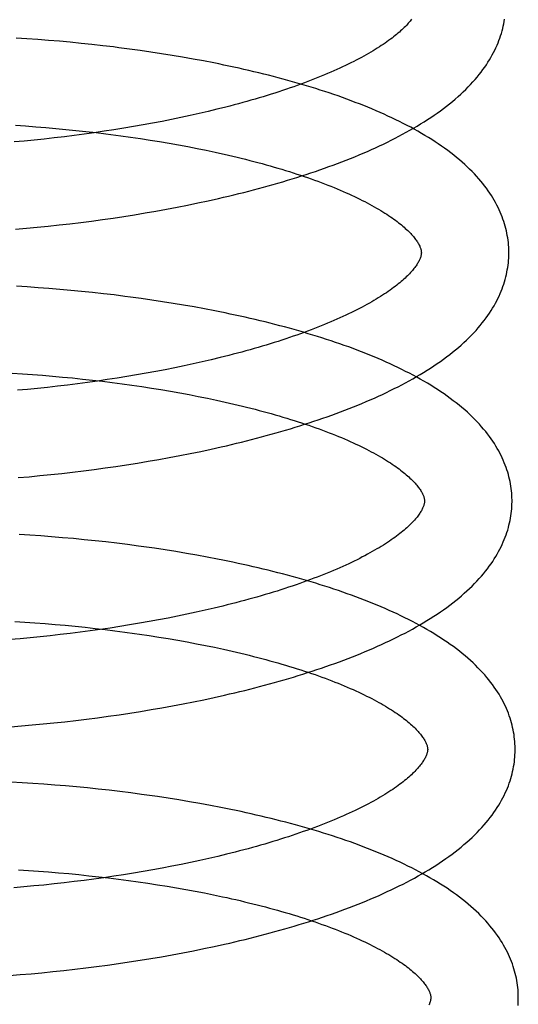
# Model space of a CAD drawing. Header units: inches. Extents: x 0 to 212, y 0 to 138.
# Tile 25 of 100: x 31.604 to 31.718, y 53.427 to 53.652. Entities that reach past the tile are written whole.
import ezdxf

# ---------------------------------------------------------------- set-up
doc = ezdxf.new("R2010")
doc.units = ezdxf.units.IN
doc.header["$LTSCALE"] = 11.6875
doc.header["$MEASUREMENT"] = 0
doc.linetypes.add('HIDDEN', pattern=[0.2, 0.1, -0.1])
doc.layers.add('DEFAULT_2', color=8, linetype='HIDDEN')

msp = doc.modelspace()

# ---------------------------------------------------------------- linework, layer by layer
at = {"layer": 'DEFAULT_2', "color": 8, "linetype": 'HIDDEN'}
for p, q in [((31.60596, 53.64749), (31.60349, 53.64765)), ((31.60843, 53.64732), (31.60596, 53.64749)), ((31.61091, 53.64713), (31.60843, 53.64732)), ((31.61339, 53.64692), (31.61091, 53.64713)), ((31.61586, 53.64669), (31.61339, 53.64692)), ((31.61834, 53.64645), (31.61586, 53.64669)), ((31.62081, 53.64619), (31.61834, 53.64645)), ((31.62328, 53.64591), (31.62081, 53.64619)), ((31.62943, 53.64515), (31.62698, 53.64546)), ((31.63188, 53.64481), (31.62943, 53.64515)), ((31.63431, 53.64445), (31.63188, 53.64481)), ((31.63674, 53.64408), (31.63431, 53.64445)), ((31.63915, 53.6437), (31.63674, 53.64408)), ((31.64155, 53.64329), (31.63915, 53.6437)), ((31.64393, 53.64287), (31.64155, 53.64329)), ((31.6463, 53.64243), (31.64393, 53.64287)), ((31.6494, 53.63136), (31.64738, 53.63087)), ((31.63902, 53.62903), (31.63687, 53.62861)), ((31.64115, 53.62947), (31.63902, 53.62903)), ((31.64325, 53.62993), (31.64115, 53.62947)), ((31.64533, 53.63039), (31.64325, 53.62993)), ((31.64738, 53.63087), (31.64533, 53.63039)), ((31.60335, 53.62771), (31.60565, 53.62756)), ((31.60565, 53.62756), (31.60796, 53.62739)), ((31.60796, 53.62739), (31.61026, 53.6272)), ((31.61026, 53.6272), (31.61257, 53.627)), ((31.61257, 53.627), (31.61487, 53.62678)), ((31.61487, 53.62678), (31.61717, 53.62655)), ((31.62585, 53.62667), (31.6236, 53.62633)), ((31.62808, 53.62703), (31.62585, 53.62667)), ((31.6303, 53.6274), (31.62808, 53.62703)), ((31.63251, 53.62779), (31.6303, 53.6274)), ((31.6347, 53.62819), (31.63251, 53.62779)), ((31.63687, 53.62861), (31.6347, 53.62819)), ((31.60993, 53.62457), (31.60764, 53.62433)), ((31.61222, 53.62482), (31.60993, 53.62457)), ((31.61451, 53.62509), (31.61222, 53.62482)), ((31.61679, 53.62538), (31.61451, 53.62509)), ((31.61907, 53.62568), (31.61679, 53.62538)), ((31.61717, 53.62655), (31.61946, 53.62631)), ((31.62134, 53.626), (31.61907, 53.62568)), ((31.61946, 53.62631), (31.62175, 53.62605)), ((31.6236, 53.62633), (31.62134, 53.626)), ((31.62516, 53.62563), (31.62741, 53.62533)), ((31.62741, 53.62533), (31.62966, 53.62501)), ((31.62966, 53.62501), (31.63189, 53.62468)), ((31.63189, 53.62468), (31.6341, 53.62434)), ((31.6341, 53.62434), (31.6363, 53.62398)), ((31.60535, 53.6241), (31.60306, 53.62389)), ((31.60764, 53.62433), (31.60535, 53.6241)), ((31.6363, 53.62398), (31.63847, 53.62361)), ((31.63847, 53.62361), (31.64063, 53.62323)), ((31.64063, 53.62323), (31.64276, 53.62283)), ((31.64276, 53.62283), (31.64486, 53.62242)), ((31.64486, 53.62242), (31.64694, 53.62199)), ((31.64741, 53.61045), (31.64975, 53.61098)), ((31.63788, 53.60853), (31.64028, 53.60898)), ((31.64028, 53.60898), (31.64268, 53.60946)), ((31.64268, 53.60946), (31.64505, 53.60995)), ((31.64505, 53.60995), (31.64741, 53.61045)), ((31.6232, 53.60615), (31.62567, 53.6065)), ((31.62567, 53.6065), (31.62813, 53.60688)), ((31.62813, 53.60688), (31.63058, 53.60726)), ((31.63058, 53.60726), (31.63302, 53.60767)), ((31.63302, 53.60767), (31.63546, 53.60809)), ((31.63546, 53.60809), (31.63788, 53.60853)), ((31.60338, 53.60394), (31.60585, 53.60415)), ((31.60585, 53.60415), (31.60833, 53.60439)), ((31.60833, 53.60439), (31.61081, 53.60464)), ((31.61081, 53.60464), (31.61329, 53.60491)), ((31.61329, 53.60491), (31.61577, 53.60519)), ((31.61577, 53.60519), (31.61825, 53.6055)), ((31.61825, 53.6055), (31.62073, 53.60581)), ((31.62073, 53.60581), (31.6232, 53.60615)), ((31.60604, 53.59074), (31.60356, 53.5909)), ((31.60852, 53.59057), (31.60604, 53.59074)), ((31.611, 53.59038), (31.60852, 53.59057)), ((31.61349, 53.59018), (31.611, 53.59038)), ((31.61598, 53.58996), (31.61349, 53.59018)), ((31.61846, 53.58972), (31.61598, 53.58996)), ((31.62095, 53.58946), (31.61846, 53.58972)), ((31.62343, 53.58919), (31.62095, 53.58946)), ((31.6259, 53.5889), (31.62343, 53.58919)), ((31.63206, 53.58809), (31.6296, 53.58843)), ((31.6345, 53.58774), (31.63206, 53.58809)), ((31.63694, 53.58737), (31.6345, 53.58774)), ((31.63936, 53.58699), (31.63694, 53.58737)), ((31.64177, 53.58658), (31.63936, 53.58699)), ((31.64417, 53.58616), (31.64177, 53.58658)), ((31.64655, 53.58572), (31.64417, 53.58616)), ((31.64187, 53.57268), (31.63974, 53.57224)), ((31.64397, 53.57314), (31.64187, 53.57268)), ((31.64605, 53.5736), (31.64397, 53.57314)), ((31.6481, 53.57408), (31.64605, 53.5736)), ((31.65013, 53.57457), (31.6481, 53.57408)), ((31.60262, 53.57101), (31.60491, 53.57087)), ((31.60491, 53.57087), (31.60721, 53.57071)), ((31.60721, 53.57071), (31.6095, 53.57053)), ((31.6095, 53.57053), (31.6118, 53.57034)), ((31.6118, 53.57034), (31.61409, 53.57014)), ((31.63103, 53.57061), (31.6288, 53.57024)), ((31.63323, 53.571), (31.63103, 53.57061)), ((31.63542, 53.5714), (31.63323, 53.571)), ((31.63759, 53.57182), (31.63542, 53.5714)), ((31.63974, 53.57224), (31.63759, 53.57182)), ((31.61523, 53.5683), (31.61294, 53.56803)), ((31.61409, 53.57014), (31.61638, 53.56992)), ((31.61751, 53.56859), (31.61523, 53.5683)), ((31.61638, 53.56992), (31.61867, 53.56968)), ((31.61979, 53.56889), (31.61751, 53.56859)), ((31.61867, 53.56968), (31.62095, 53.56943)), ((31.62206, 53.56921), (31.61979, 53.56889)), ((31.62095, 53.56943), (31.62322, 53.56916)), ((31.62432, 53.56954), (31.62206, 53.56921)), ((31.62322, 53.56916), (31.62548, 53.56888)), ((31.62657, 53.56988), (31.62432, 53.56954)), ((31.62548, 53.56888), (31.62773, 53.56859)), ((31.6288, 53.57024), (31.62657, 53.56988)), ((31.62773, 53.56859), (31.62997, 53.56828)), ((31.62997, 53.56828), (31.63219, 53.56796)), ((31.60607, 53.56731), (31.60378, 53.5671)), ((31.60836, 53.56754), (31.60607, 53.56731)), ((31.61065, 53.56778), (31.60836, 53.56754)), ((31.61294, 53.56803), (31.61065, 53.56778)), ((31.63219, 53.56796), (31.6344, 53.56762)), ((31.6344, 53.56762), (31.63659, 53.56726)), ((31.63659, 53.56726), (31.63876, 53.5669)), ((31.63876, 53.5669), (31.64091, 53.56652)), ((31.64091, 53.56652), (31.64303, 53.56612)), ((31.64303, 53.56612), (31.64513, 53.56572)), ((31.64513, 53.56572), (31.64721, 53.5653)), ((31.64091, 53.55218), (31.64331, 53.55265)), ((31.64331, 53.55265), (31.64568, 53.55314)), ((31.64568, 53.55314), (31.64805, 53.55364)), ((31.64805, 53.55364), (31.65039, 53.55417)), ((31.62628, 53.5497), (31.62875, 53.55007)), ((31.62875, 53.55007), (31.6312, 53.55046)), ((31.6312, 53.55046), (31.63365, 53.55086)), ((31.63365, 53.55086), (31.63608, 53.55128)), ((31.63608, 53.55128), (31.6385, 53.55172)), ((31.6385, 53.55172), (31.64091, 53.55218)), ((31.60893, 53.54759), (31.61141, 53.54784)), ((31.61141, 53.54784), (31.6139, 53.5481)), ((31.6139, 53.5481), (31.61638, 53.54839)), ((31.61638, 53.54839), (31.61886, 53.54869)), ((31.61886, 53.54869), (31.62134, 53.54901)), ((31.62134, 53.54901), (31.62381, 53.54935)), ((31.62381, 53.54935), (31.62628, 53.5497)), ((31.60398, 53.54714), (31.60645, 53.54735)), ((31.60645, 53.54735), (31.60893, 53.54759)), ((31.60663, 53.53396), (31.60415, 53.53411)), ((31.60911, 53.53379), (31.60663, 53.53396)), ((31.6116, 53.5336), (31.60911, 53.53379)), ((31.61409, 53.5334), (31.6116, 53.5336)), ((31.61658, 53.53318), (31.61409, 53.5334)), ((31.61907, 53.53294), (31.61658, 53.53318)), ((31.62155, 53.53268), (31.61907, 53.53294)), ((31.62403, 53.53241), (31.62155, 53.53268)), ((31.62651, 53.53212), (31.62403, 53.53241)), ((31.62898, 53.53181), (31.62651, 53.53212)), ((31.63512, 53.53097), (31.63267, 53.53132)), ((31.63756, 53.5306), (31.63512, 53.53097)), ((31.63999, 53.53021), (31.63756, 53.5306)), ((31.6424, 53.52981), (31.63999, 53.53021)), ((31.6448, 53.52939), (31.6424, 53.52981)), ((31.64718, 53.52895), (31.6448, 53.52939)), ((31.64461, 53.51633), (31.6425, 53.51587)), ((31.64669, 53.51679), (31.64461, 53.51633)), ((31.64874, 53.51727), (31.64669, 53.51679)), ((31.65076, 53.51776), (31.64874, 53.51727)), ((31.60322, 53.51423), (31.60551, 53.51408)), ((31.60551, 53.51408), (31.6078, 53.51392)), ((31.63387, 53.51419), (31.63166, 53.51381)), ((31.63606, 53.51459), (31.63387, 53.51419)), ((31.63823, 53.51501), (31.63606, 53.51459)), ((31.64038, 53.51543), (31.63823, 53.51501)), ((31.6425, 53.51587), (31.64038, 53.51543)), ((31.6078, 53.51392), (31.6101, 53.51375)), ((31.6101, 53.51375), (31.6124, 53.51356)), ((31.6124, 53.51356), (31.61469, 53.51336)), ((31.61469, 53.51336), (31.61698, 53.51314)), ((31.61815, 53.51179), (31.61587, 53.5115)), ((31.61698, 53.51314), (31.61927, 53.5129)), ((31.62043, 53.51209), (31.61815, 53.51179)), ((31.61927, 53.5129), (31.62155, 53.51265)), ((31.6227, 53.5124), (31.62043, 53.51209)), ((31.62155, 53.51265), (31.62382, 53.51239)), ((31.62496, 53.51273), (31.6227, 53.5124)), ((31.62382, 53.51239), (31.62608, 53.51211)), ((31.6272, 53.51308), (31.62496, 53.51273)), ((31.62608, 53.51211), (31.62833, 53.51181)), ((31.62944, 53.51343), (31.6272, 53.51308)), ((31.63166, 53.51381), (31.62944, 53.51343)), ((31.60442, 53.5103), (31.60214, 53.51011)), ((31.60671, 53.51051), (31.60442, 53.5103)), ((31.609, 53.51074), (31.60671, 53.51051)), ((31.61129, 53.51098), (31.609, 53.51074)), ((31.61358, 53.51123), (31.61129, 53.51098)), ((31.61587, 53.5115), (31.61358, 53.51123)), ((31.63168, 53.51135), (31.6339, 53.51102)), ((31.6339, 53.51102), (31.63609, 53.51067)), ((31.63609, 53.51067), (31.63827, 53.51031)), ((31.63827, 53.51031), (31.64043, 53.50994)), ((31.64043, 53.50994), (31.64257, 53.50955)), ((31.64257, 53.50955), (31.64469, 53.50915)), ((31.64469, 53.50915), (31.64677, 53.50874)), ((31.64677, 53.50874), (31.64884, 53.50832)), ((31.64404, 53.49586), (31.64642, 53.49635)), ((31.64642, 53.49635), (31.64878, 53.49686)), ((31.64878, 53.49686), (31.65112, 53.49738)), ((31.63193, 53.49367), (31.63438, 53.49407)), ((31.63438, 53.49407), (31.63681, 53.49449)), ((31.63681, 53.49449), (31.63923, 53.49493)), ((31.63923, 53.49493), (31.64164, 53.49539)), ((31.64164, 53.49539), (31.64404, 53.49586)), ((31.61463, 53.49131), (31.61711, 53.4916)), ((31.61711, 53.4916), (31.61959, 53.4919)), ((31.61959, 53.4919), (31.62207, 53.49222)), ((31.62207, 53.49222), (31.62455, 53.49256)), ((31.62455, 53.49256), (31.62701, 53.49291)), ((31.62701, 53.49291), (31.62948, 53.49328)), ((31.62948, 53.49328), (31.63193, 53.49367)), ((31.60224, 53.49015), (31.60471, 53.49035)), ((31.60471, 53.49035), (31.60718, 53.49056)), ((31.60718, 53.49056), (31.60966, 53.4908)), ((31.60966, 53.4908), (31.61214, 53.49105)), ((31.61214, 53.49105), (31.61463, 53.49131)), ((31.60486, 53.47732), (31.60239, 53.47746)), ((31.60734, 53.47717), (31.60486, 53.47732)), ((31.60982, 53.477), (31.60734, 53.47717)), ((31.61231, 53.47681), (31.60982, 53.477)), ((31.6148, 53.47661), (31.61231, 53.47681)), ((31.61729, 53.47639), (31.6148, 53.47661)), ((31.61977, 53.47615), (31.61729, 53.47639)), ((31.62226, 53.47589), (31.61977, 53.47615)), ((31.62474, 53.47562), (31.62226, 53.47589)), ((31.62722, 53.47533), (31.62474, 53.47562)), ((31.62969, 53.47502), (31.62722, 53.47533)), ((31.63215, 53.4747), (31.62969, 53.47502)), ((31.63827, 53.47381), (31.63583, 53.47418)), ((31.6407, 53.47342), (31.63827, 53.47381)), ((31.64311, 53.47302), (31.6407, 53.47342)), ((31.64551, 53.4726), (31.64311, 53.47302)), ((31.64789, 53.47216), (31.64551, 53.4726)), ((31.64753, 53.46003), (31.64546, 53.45956)), ((31.64958, 53.46051), (31.64753, 53.46003)), ((31.6516, 53.461), (31.64958, 53.46051)), ((31.63691, 53.45783), (31.63472, 53.45743)), ((31.63908, 53.45824), (31.63691, 53.45783)), ((31.64123, 53.45867), (31.63908, 53.45824)), ((31.64335, 53.45911), (31.64123, 53.45867)), ((31.64546, 53.45956), (31.64335, 53.45911)), ((31.60403, 53.45743), (31.60632, 53.45729)), ((31.60632, 53.45729), (31.60861, 53.45713)), ((31.60861, 53.45713), (31.61091, 53.45695)), ((31.61091, 53.45695), (31.61321, 53.45676)), ((31.61321, 53.45676), (31.6155, 53.45656)), ((31.6155, 53.45656), (31.61779, 53.45634)), ((31.61779, 53.45634), (31.62008, 53.4561)), ((31.62008, 53.4561), (31.62236, 53.45585)), ((31.62355, 53.45563), (31.62128, 53.45531)), ((31.62236, 53.45585), (31.62463, 53.45559)), ((31.62581, 53.45596), (31.62355, 53.45563)), ((31.62463, 53.45559), (31.62689, 53.45531)), ((31.62806, 53.45631), (31.62581, 53.45596)), ((31.63029, 53.45666), (31.62806, 53.45631)), ((31.63252, 53.45704), (31.63029, 53.45666)), ((31.63472, 53.45743), (31.63252, 53.45704)), ((31.60528, 53.45352), (31.603, 53.45333)), ((31.60757, 53.45374), (31.60528, 53.45352)), ((31.60986, 53.45396), (31.60757, 53.45374)), ((31.61215, 53.4542), (31.60986, 53.45396)), ((31.61444, 53.45446), (31.61215, 53.4542)), ((31.61673, 53.45473), (31.61444, 53.45446)), ((31.61901, 53.45501), (31.61673, 53.45473)), ((31.62128, 53.45531), (31.61901, 53.45501)), ((31.62689, 53.45531), (31.62914, 53.45501)), ((31.62914, 53.45501), (31.63138, 53.4547)), ((31.63138, 53.4547), (31.63361, 53.45438)), ((31.63361, 53.45438), (31.63581, 53.45404)), ((31.63581, 53.45404), (31.638, 53.45369)), ((31.638, 53.45369), (31.64017, 53.45332)), ((31.64017, 53.45332), (31.64232, 53.45294)), ((31.64232, 53.45294), (31.64445, 53.45255)), ((31.64445, 53.45255), (31.64655, 53.45214)), ((31.64655, 53.45214), (31.64863, 53.45172)), ((31.64641, 53.43941), (31.64879, 53.43991)), ((31.64879, 53.43991), (31.65115, 53.44043)), ((31.63428, 53.43714), (31.63673, 53.43756)), ((31.63673, 53.43756), (31.63917, 53.438)), ((31.63917, 53.438), (31.6416, 53.43845)), ((31.6416, 53.43845), (31.64401, 53.43892)), ((31.64401, 53.43892), (31.64641, 53.43941)), ((31.61939, 53.435), (31.62188, 53.43531)), ((31.62188, 53.43531), (31.62438, 53.43564)), ((31.62438, 53.43564), (31.62686, 53.43599)), ((31.62686, 53.43599), (31.62934, 53.43636)), ((31.62934, 53.43636), (31.63181, 53.43674)), ((31.63181, 53.43674), (31.63428, 53.43714)), ((31.60194, 53.43328), (31.60442, 53.43347)), ((31.60442, 53.43347), (31.60691, 53.43368)), ((31.60691, 53.43368), (31.6094, 53.43391)), ((31.6094, 53.43391), (31.6119, 53.43416)), ((31.6119, 53.43416), (31.61439, 53.43442)), ((31.61439, 53.43442), (31.61689, 53.4347)), ((31.61689, 53.4347), (31.61939, 53.435))]:
    msp.add_line(p, q, dxfattribs=at)
for points in [[(31.69389, 53.65195), (31.69372, 53.65173), (31.69354, 53.65151), (31.69335, 53.65128), (31.69314, 53.65105), (31.69293, 53.65081), (31.6927, 53.65056), (31.69247, 53.65032), (31.69222, 53.65007), (31.69195, 53.64981), (31.69168, 53.64955), (31.69139, 53.64929), (31.6911, 53.64903), (31.69078, 53.64876), (31.69046, 53.64848), (31.69013, 53.64821), (31.68978, 53.64793), (31.68942, 53.64765), (31.68904, 53.64737), (31.68865, 53.64708), (31.68825, 53.6468), (31.68784, 53.6465), (31.68741, 53.64621), (31.68697, 53.64592), (31.68652, 53.64562), (31.68605, 53.64532), (31.68557, 53.64503), (31.68508, 53.64473), (31.68457, 53.64442), (31.68405, 53.64412), (31.68352, 53.64382), (31.68297, 53.64351), (31.68241, 53.6432), (31.68184, 53.6429), (31.68125, 53.64259), (31.68066, 53.64228), (31.68004, 53.64198), (31.67942, 53.64167), (31.67878, 53.64136), (31.67813, 53.64105), (31.67747, 53.64075), (31.6768, 53.64044), (31.67611, 53.64013), (31.67541, 53.63983), (31.6747, 53.63952), (31.67398, 53.63922), (31.67324, 53.63892), (31.67249, 53.63861), (31.67173, 53.63831), (31.67096, 53.63801), (31.67018, 53.63771), (31.66939, 53.63742), (31.66858, 53.63712), (31.66777, 53.63682), (31.66694, 53.63653), (31.66611, 53.63624), (31.66526, 53.63595), (31.6644, 53.63566), (31.66353, 53.63538), (31.66265, 53.63509), (31.66177, 53.63481), (31.66087, 53.63453), (31.65996, 53.63425), (31.65904, 53.63398), (31.65812, 53.63371), (31.65718, 53.63343), (31.65624, 53.63317), (31.65529, 53.6329), (31.65433, 53.63264), (31.65336, 53.63238), (31.65238, 53.63212), (31.6514, 53.63187), (31.6504, 53.63161), (31.6494, 53.63136)], [(31.64975, 53.61098), (31.65092, 53.61125), (31.65207, 53.61152), (31.65323, 53.6118), (31.65437, 53.61208), (31.65552, 53.61236), (31.65665, 53.61265), (31.65778, 53.61295), (31.65891, 53.61325), (31.66003, 53.61355), (31.66114, 53.61386), (31.66224, 53.61417), (31.66334, 53.61448), (31.66444, 53.6148), (31.66552, 53.61513), (31.6666, 53.61546), (31.66767, 53.61579), (31.66874, 53.61613), (31.6698, 53.61647), (31.67085, 53.61682), (31.67189, 53.61717), (31.67293, 53.61752), (31.67395, 53.61788), (31.67497, 53.61825), (31.67598, 53.61862), (31.67699, 53.61899), (31.67798, 53.61937), (31.67897, 53.61975), (31.67995, 53.62014), (31.68092, 53.62053), (31.68188, 53.62093), (31.68283, 53.62133), (31.68378, 53.62174), (31.68471, 53.62215), (31.68564, 53.62257), (31.68655, 53.623), (31.68746, 53.62342), (31.68835, 53.62386), (31.68924, 53.6243), (31.69012, 53.62474), (31.69098, 53.62519), (31.69184, 53.62565), (31.69268, 53.62611), (31.69352, 53.62657), (31.69434, 53.62705), (31.69515, 53.62753), (31.69595, 53.62801), (31.69674, 53.6285), (31.69752, 53.629), (31.69828, 53.6295), (31.69904, 53.63001), (31.69977, 53.63052), (31.7005, 53.63104), (31.70121, 53.63157), (31.7019, 53.6321), (31.70258, 53.63263), (31.70324, 53.63317), (31.70389, 53.63372), (31.70451, 53.63426), (31.70513, 53.63482), (31.70572, 53.63537), (31.7063, 53.63593), (31.70685, 53.63649), (31.70739, 53.63705), (31.70791, 53.63762), (31.70841, 53.63818), (31.70889, 53.63875), (31.70935, 53.63931), (31.70979, 53.63988), (31.71021, 53.64044), (31.71061, 53.64101), (31.711, 53.64157), (31.71136, 53.64213), (31.71171, 53.64269), (31.71204, 53.64325), (31.71235, 53.6438), (31.71264, 53.64436), (31.71292, 53.64491), (31.71318, 53.64546), (31.71343, 53.64601), (31.71366, 53.64656), (31.71387, 53.64711), (31.71407, 53.64765), (31.71425, 53.64819), (31.71442, 53.64874), (31.71458, 53.64928), (31.71472, 53.64982), (31.71485, 53.65036), (31.71496, 53.6509), (31.71507, 53.65144), (31.71515, 53.65198)], [(31.62698, 53.64546), (31.62575, 53.64562), (31.62328, 53.64591)], [(31.71613, 53.59885), (31.71612, 53.5993), (31.71609, 53.59983), (31.71606, 53.60036), (31.71601, 53.60089), (31.71594, 53.60143), (31.71587, 53.60196), (31.71578, 53.60249), (31.71568, 53.60303), (31.71557, 53.60356), (31.71544, 53.60409), (31.7153, 53.60463), (31.71514, 53.60516), (31.71498, 53.6057), (31.71479, 53.60624), (31.7146, 53.60677), (31.71439, 53.60731), (31.71416, 53.60785), (31.71392, 53.60839), (31.71366, 53.60893), (31.71339, 53.60947), (31.7131, 53.61002), (31.71279, 53.61056), (31.71247, 53.61111), (31.71213, 53.61165), (31.71177, 53.6122), (31.7114, 53.61275), (31.711, 53.6133), (31.71059, 53.61385), (31.71016, 53.6144), (31.70971, 53.61495), (31.70924, 53.6155), (31.70875, 53.61605), (31.70825, 53.6166), (31.70772, 53.61715), (31.70717, 53.61769), (31.70661, 53.61823), (31.70603, 53.61877), (31.70543, 53.61931), (31.70481, 53.61984), (31.70417, 53.62037), (31.70352, 53.6209), (31.70285, 53.62142), (31.70216, 53.62194), (31.70145, 53.62245), (31.70074, 53.62296), (31.7, 53.62346), (31.69926, 53.62396), (31.6985, 53.62445), (31.69773, 53.62493), (31.69694, 53.6254), (31.69615, 53.62587), (31.69534, 53.62634), (31.69452, 53.6268), (31.69369, 53.62725), (31.69285, 53.62769), (31.692, 53.62813), (31.69114, 53.62856), (31.69027, 53.62899), (31.68939, 53.62941), (31.6885, 53.62983), (31.6876, 53.63024), (31.68669, 53.63064), (31.68577, 53.63104), (31.68484, 53.63144), (31.6839, 53.63183), (31.68295, 53.63221), (31.68199, 53.63259), (31.68103, 53.63296), (31.68006, 53.63333), (31.67907, 53.63369), (31.67808, 53.63405), (31.67708, 53.63441), (31.67608, 53.63475), (31.67506, 53.6351), (31.67404, 53.63544), (31.67301, 53.63577), (31.67198, 53.6361), (31.67093, 53.63642), (31.66988, 53.63674), (31.66882, 53.63706), (31.66775, 53.63737), (31.66668, 53.63768), (31.6656, 53.63798), (31.66451, 53.63827), (31.66342, 53.63857), (31.66232, 53.63886), (31.66121, 53.63914), (31.66009, 53.63942), (31.65898, 53.63969), (31.65785, 53.63996), (31.65672, 53.64023), (31.65558, 53.64049), (31.65444, 53.64075), (31.65329, 53.641), (31.65214, 53.64125), (31.65098, 53.64149), (31.64982, 53.64173), (31.64865, 53.64197), (31.6463, 53.64243)], [(31.62175, 53.62605), (31.62402, 53.62577), (31.62516, 53.62563)], [(31.64694, 53.62199), (31.64899, 53.62156), (31.65001, 53.62133), (31.65101, 53.62111), (31.65201, 53.62088), (31.653, 53.62065), (31.65399, 53.62041), (31.65496, 53.62017), (31.65593, 53.61993), (31.65689, 53.61969), (31.65784, 53.61944), (31.65878, 53.61919), (31.65971, 53.61894), (31.66063, 53.61869), (31.66155, 53.61843), (31.66245, 53.61817), (31.66334, 53.61791), (31.66423, 53.61765), (31.6651, 53.61738), (31.66596, 53.61711), (31.66681, 53.61684), (31.66766, 53.61657), (31.66849, 53.61629), (31.66931, 53.61602), (31.67012, 53.61574), (31.67091, 53.61546), (31.6717, 53.61518), (31.67247, 53.6149), (31.67324, 53.61461), (31.67399, 53.61433), (31.67473, 53.61404), (31.67545, 53.61375), (31.67617, 53.61346), (31.67687, 53.61317), (31.67756, 53.61288), (31.67824, 53.61259), (31.6789, 53.6123), (31.67955, 53.61201), (31.68019, 53.61172), (31.68082, 53.61142), (31.68143, 53.61113), (31.68203, 53.61084), (31.68262, 53.61054), (31.6832, 53.61025), (31.68376, 53.60996), (31.6843, 53.60967), (31.68484, 53.60937), (31.68536, 53.60908), (31.68587, 53.60879), (31.68636, 53.60851), (31.68684, 53.60822), (31.68731, 53.60793), (31.68776, 53.60765), (31.68821, 53.60736), (31.68863, 53.60708), (31.68905, 53.6068), (31.68945, 53.60652), (31.68983, 53.60625), (31.69021, 53.60598), (31.69057, 53.60571), (31.69091, 53.60544), (31.69125, 53.60517), (31.69157, 53.60491), (31.69188, 53.60465), (31.69218, 53.60439), (31.69246, 53.60414), (31.69274, 53.60389), (31.693, 53.60364), (31.69324, 53.6034), (31.69348, 53.60316), (31.6937, 53.60293), (31.69391, 53.6027), (31.69411, 53.60248), (31.6943, 53.60225), (31.69448, 53.60204), (31.69465, 53.60182), (31.69481, 53.60161), (31.69496, 53.60141), (31.6951, 53.60121), (31.69523, 53.60102), (31.69534, 53.60082), (31.69546, 53.60064), (31.69556, 53.60045), (31.69565, 53.60027), (31.69574, 53.6001), (31.69581, 53.59993), (31.69588, 53.59977), (31.69593, 53.59961), (31.69598, 53.59946), (31.69602, 53.59932), (31.69606, 53.59919), (31.69608, 53.59906), (31.6961, 53.59894), (31.69612, 53.59882), (31.69612, 53.5987), (31.69613, 53.59859)], [(31.69613, 53.59859), (31.69613, 53.59849), (31.69612, 53.59837), (31.69611, 53.59826), (31.69609, 53.59814), (31.69607, 53.59801), (31.69604, 53.59788), (31.69601, 53.59774), (31.69597, 53.59759), (31.69592, 53.59744), (31.69586, 53.59728), (31.69579, 53.59711), (31.69571, 53.59694), (31.69563, 53.59676), (31.69553, 53.59658), (31.69543, 53.59639), (31.69531, 53.59619), (31.69519, 53.59599), (31.69506, 53.59579), (31.69492, 53.59559), (31.69477, 53.59538), (31.69461, 53.59516), (31.69444, 53.59494), (31.69426, 53.59472), (31.69407, 53.59449), (31.69386, 53.59425), (31.69365, 53.59402), (31.69342, 53.59377), (31.69319, 53.59353), (31.69294, 53.59328), (31.69267, 53.59302), (31.6924, 53.59276), (31.69212, 53.5925), (31.69182, 53.59224), (31.69151, 53.59197), (31.69118, 53.5917), (31.69085, 53.59142), (31.6905, 53.59114), (31.69014, 53.59086), (31.68976, 53.59058), (31.68937, 53.59029), (31.68897, 53.59), (31.68856, 53.58971), (31.68813, 53.58942), (31.68769, 53.58913), (31.68724, 53.58883), (31.68677, 53.58853), (31.68629, 53.58823), (31.6858, 53.58793), (31.68529, 53.58763), (31.68477, 53.58733), (31.68424, 53.58703), (31.68369, 53.58672), (31.68313, 53.58641), (31.68256, 53.58611), (31.68197, 53.5858), (31.68138, 53.58549), (31.68076, 53.58519), (31.68014, 53.58488), (31.6795, 53.58457), (31.67885, 53.58426), (31.67819, 53.58396), (31.67752, 53.58365), (31.67683, 53.58334), (31.67613, 53.58304), (31.67542, 53.58273), (31.6747, 53.58243), (31.67396, 53.58213), (31.67322, 53.58182), (31.67246, 53.58152), (31.67169, 53.58122), (31.6709, 53.58092), (31.67011, 53.58063), (31.66931, 53.58033), (31.66849, 53.58003), (31.66766, 53.57974), (31.66683, 53.57945), (31.66598, 53.57916), (31.66512, 53.57887), (31.66425, 53.57859), (31.66338, 53.5783), (31.66249, 53.57802), (31.66159, 53.57774), (31.66068, 53.57746), (31.65977, 53.57719), (31.65884, 53.57691), (31.65791, 53.57664), (31.65696, 53.57638), (31.65601, 53.57611), (31.65505, 53.57585), (31.65408, 53.57559), (31.65311, 53.57533), (31.65212, 53.57507), (31.65113, 53.57482), (31.65013, 53.57457)], [(31.65039, 53.55417), (31.65155, 53.55444), (31.65271, 53.55471), (31.65387, 53.55499), (31.65502, 53.55527), (31.65616, 53.55555), (31.6573, 53.55584), (31.65843, 53.55614), (31.65955, 53.55644), (31.66067, 53.55674), (31.66179, 53.55705), (31.6629, 53.55736), (31.664, 53.55767), (31.66509, 53.55799), (31.66618, 53.55832), (31.66726, 53.55865), (31.66833, 53.55898), (31.6694, 53.55932), (31.67046, 53.55966), (31.67151, 53.56001), (31.67255, 53.56036), (31.67359, 53.56071), (31.67462, 53.56107), (31.67564, 53.56144), (31.67665, 53.56181), (31.67765, 53.56218), (31.67865, 53.56256), (31.67964, 53.56294), (31.68062, 53.56333), (31.68159, 53.56372), (31.68255, 53.56412), (31.68351, 53.56452), (31.68445, 53.56493), (31.68539, 53.56534), (31.68631, 53.56576), (31.68723, 53.56618), (31.68814, 53.56661), (31.68903, 53.56705), (31.68992, 53.56749), (31.6908, 53.56793), (31.69167, 53.56838), (31.69252, 53.56884), (31.69337, 53.5693), (31.69421, 53.56976), (31.69503, 53.57024), (31.69584, 53.57072), (31.69664, 53.5712), (31.69743, 53.57169), (31.69821, 53.57219), (31.69898, 53.57269), (31.69973, 53.5732), (31.70047, 53.57371), (31.70119, 53.57423), (31.7019, 53.57476), (31.7026, 53.57529), (31.70328, 53.57582), (31.70394, 53.57636), (31.70459, 53.57691), (31.70522, 53.57746), (31.70583, 53.57801), (31.70642, 53.57856), (31.707, 53.57912), (31.70756, 53.57968), (31.7081, 53.58025), (31.70862, 53.58081), (31.70912, 53.58138), (31.7096, 53.58194), (31.71006, 53.58251), (31.7105, 53.58307), (31.71092, 53.58364), (31.71133, 53.5842), (31.71171, 53.58477), (31.71208, 53.58533), (31.71242, 53.58589), (31.71275, 53.58645), (31.71307, 53.587), (31.71336, 53.58756), (31.71364, 53.58811), (31.7139, 53.58866), (31.71414, 53.58921), (31.71437, 53.58976), (31.71459, 53.59031), (31.71479, 53.59085), (31.71497, 53.5914), (31.71514, 53.59194), (31.7153, 53.59248), (31.71544, 53.59302), (31.71557, 53.59356), (31.71568, 53.5941), (31.71578, 53.59464), (31.71587, 53.59518), (31.71595, 53.59572), (31.71601, 53.59626), (31.71606, 53.59679), (31.71609, 53.59733), (31.71612, 53.59787), (31.71613, 53.5984), (31.71613, 53.59885)], [(31.6296, 53.58843), (31.62837, 53.58859), (31.6259, 53.5889)], [(31.71685, 53.54206), (31.71684, 53.54251), (31.71681, 53.54304), (31.71678, 53.54358), (31.71673, 53.54411), (31.71666, 53.54465), (31.71659, 53.54518), (31.7165, 53.54572), (31.7164, 53.54625), (31.71628, 53.54679), (31.71615, 53.54732), (31.71601, 53.54786), (31.71586, 53.5484), (31.71569, 53.54894), (31.7155, 53.54947), (31.71531, 53.55001), (31.71509, 53.55055), (31.71486, 53.55109), (31.71462, 53.55164), (31.71436, 53.55218), (31.71409, 53.55272), (31.7138, 53.55327), (31.71349, 53.55382), (31.71316, 53.55436), (31.71282, 53.55491), (31.71246, 53.55546), (31.71208, 53.55601), (31.71168, 53.55657), (31.71126, 53.55712), (31.71083, 53.55767), (31.71037, 53.55823), (31.7099, 53.55878), (31.70941, 53.55933), (31.70889, 53.55988), (31.70836, 53.56044), (31.70781, 53.56098), (31.70724, 53.56153), (31.70665, 53.56207), (31.70604, 53.56261), (31.70541, 53.56315), (31.70477, 53.56368), (31.70411, 53.56421), (31.70343, 53.56473), (31.70274, 53.56525), (31.70204, 53.56576), (31.70131, 53.56627), (31.70058, 53.56677), (31.69983, 53.56726), (31.69906, 53.56775), (31.69829, 53.56824), (31.6975, 53.56871), (31.6967, 53.56918), (31.69588, 53.56965), (31.69506, 53.57011), (31.69422, 53.57056), (31.69338, 53.571), (31.69252, 53.57144), (31.69166, 53.57188), (31.69078, 53.5723), (31.68989, 53.57273), (31.68899, 53.57314), (31.68809, 53.57355), (31.68717, 53.57396), (31.68624, 53.57436), (31.68531, 53.57475), (31.68436, 53.57514), (31.68341, 53.57552), (31.68245, 53.5759), (31.68148, 53.57628), (31.6805, 53.57664), (31.67951, 53.57701), (31.67851, 53.57736), (31.67751, 53.57772), (31.6765, 53.57807), (31.67548, 53.57841), (31.67445, 53.57875), (31.67341, 53.57908), (31.67237, 53.57941), (31.67132, 53.57973), (31.67026, 53.58005), (31.66919, 53.58037), (31.66812, 53.58068), (31.66704, 53.58099), (31.66595, 53.58129), (31.66486, 53.58158), (31.66376, 53.58188), (31.66265, 53.58216), (31.66154, 53.58245), (31.66042, 53.58273), (31.65929, 53.583), (31.65816, 53.58327), (31.65702, 53.58353), (31.65588, 53.5838), (31.65473, 53.58405), (31.65358, 53.5843), (31.65242, 53.58455), (31.65125, 53.5848), (31.65009, 53.58503), (31.64891, 53.58527), (31.64655, 53.58572)], [(31.64721, 53.5653), (31.64926, 53.56486), (31.65027, 53.56464), (31.65128, 53.56442), (31.65228, 53.56419), (31.65327, 53.56396), (31.65425, 53.56373), (31.65522, 53.56349), (31.65619, 53.56326), (31.65715, 53.56301), (31.6581, 53.56277), (31.65904, 53.56252), (31.65997, 53.56227), (31.66089, 53.56202), (31.66181, 53.56177), (31.66271, 53.56151), (31.66361, 53.56125), (31.66449, 53.56099), (31.66536, 53.56073), (31.66623, 53.56046), (31.66708, 53.56019), (31.66793, 53.55992), (31.66876, 53.55965), (31.66958, 53.55938), (31.67039, 53.5591), (31.67119, 53.55882), (31.67198, 53.55854), (31.67276, 53.55826), (31.67353, 53.55798), (31.67428, 53.5577), (31.67502, 53.55741), (31.67575, 53.55713), (31.67647, 53.55684), (31.67718, 53.55655), (31.67787, 53.55627), (31.67855, 53.55598), (31.67922, 53.55569), (31.67988, 53.5554), (31.68052, 53.5551), (31.68115, 53.55481), (31.68177, 53.55452), (31.68238, 53.55423), (31.68297, 53.55394), (31.68355, 53.55365), (31.68412, 53.55335), (31.68468, 53.55306), (31.68522, 53.55277), (31.68574, 53.55248), (31.68626, 53.55219), (31.68676, 53.55191), (31.68724, 53.55162), (31.68772, 53.55133), (31.68818, 53.55105), (31.68862, 53.55077), (31.68906, 53.55049), (31.68948, 53.55021), (31.68989, 53.54993), (31.69028, 53.54965), (31.69067, 53.54938), (31.69103, 53.54911), (31.69139, 53.54884), (31.69173, 53.54857), (31.69206, 53.54831), (31.69238, 53.54805), (31.69268, 53.54779), (31.69297, 53.54754), (31.69325, 53.54729), (31.69352, 53.54704), (31.69378, 53.54679), (31.69402, 53.54655), (31.69425, 53.54632), (31.69447, 53.54608), (31.69468, 53.54585), (31.69488, 53.54563), (31.69507, 53.54541), (31.69524, 53.5452), (31.69541, 53.54498), (31.69556, 53.54478), (31.69571, 53.54458), (31.69585, 53.54438), (31.69597, 53.54418), (31.69609, 53.54399), (31.6962, 53.5438), (31.6963, 53.54362), (31.69639, 53.54344), (31.69647, 53.54327), (31.69654, 53.54311), (31.69661, 53.54295), (31.69666, 53.5428), (31.69671, 53.54265), (31.69675, 53.54252), (31.69678, 53.54239), (31.6968, 53.54226), (31.69682, 53.54214), (31.69684, 53.54202), (31.69684, 53.54191), (31.69685, 53.5418)], [(31.69685, 53.5418), (31.69685, 53.5417), (31.69684, 53.54158), (31.69683, 53.54146), (31.69681, 53.54134), (31.69679, 53.54121), (31.69676, 53.54107), (31.69672, 53.54093), (31.69668, 53.54078), (31.69663, 53.54063), (31.69657, 53.54046), (31.6965, 53.5403), (31.69642, 53.54012), (31.69633, 53.53994), (31.69623, 53.53975), (31.69613, 53.53956), (31.69602, 53.53937), (31.69589, 53.53917), (31.69576, 53.53897), (31.69562, 53.53877), (31.69547, 53.53856), (31.69531, 53.53834), (31.69514, 53.53812), (31.69495, 53.53789), (31.69476, 53.53767), (31.69456, 53.53743), (31.69434, 53.53719), (31.69412, 53.53695), (31.69388, 53.53671), (31.69363, 53.53645), (31.69336, 53.5362), (31.69309, 53.53594), (31.6928, 53.53568), (31.6925, 53.53541), (31.69219, 53.53515), (31.69187, 53.53487), (31.69153, 53.5346), (31.69118, 53.53432), (31.69082, 53.53404), (31.69044, 53.53376), (31.69005, 53.53347), (31.68965, 53.53318), (31.68923, 53.53289), (31.68881, 53.5326), (31.68836, 53.53231), (31.68791, 53.53201), (31.68744, 53.53171), (31.68696, 53.53141), (31.68647, 53.53111), (31.68596, 53.53081), (31.68544, 53.53051), (31.6849, 53.5302), (31.68436, 53.5299), (31.6838, 53.52959), (31.68322, 53.52928), (31.68263, 53.52898), (31.68203, 53.52867), (31.68142, 53.52836), (31.6808, 53.52806), (31.68016, 53.52775), (31.67951, 53.52744), (31.67884, 53.52713), (31.67817, 53.52683), (31.67748, 53.52652), (31.67678, 53.52622), (31.67607, 53.52591), (31.67535, 53.52561), (31.67461, 53.52531), (31.67386, 53.525), (31.6731, 53.5247), (31.67233, 53.5244), (31.67155, 53.5241), (31.67075, 53.52381), (31.66995, 53.52351), (31.66913, 53.52322), (31.66831, 53.52292), (31.66747, 53.52263), (31.66662, 53.52234), (31.66576, 53.52205), (31.66489, 53.52177), (31.66402, 53.52149), (31.66313, 53.5212), (31.66223, 53.52092), (31.66132, 53.52065), (31.66041, 53.52037), (31.65948, 53.5201), (31.65854, 53.51983), (31.6576, 53.51956), (31.65665, 53.5193), (31.65569, 53.51903), (31.65472, 53.51877), (31.65374, 53.51852), (31.65275, 53.51826), (31.65176, 53.51801), (31.65076, 53.51776)], [(31.65112, 53.49738), (31.65229, 53.49765), (31.65345, 53.49792), (31.6546, 53.4982), (31.65575, 53.49848), (31.65689, 53.49877), (31.65803, 53.49906), (31.65916, 53.49935), (31.66029, 53.49965), (31.66141, 53.49995), (31.66252, 53.50026), (31.66363, 53.50057), (31.66473, 53.50089), (31.66582, 53.50121), (31.66691, 53.50153), (31.66799, 53.50186), (31.66906, 53.50219), (31.67013, 53.50253), (31.67119, 53.50287), (31.67224, 53.50322), (31.67328, 53.50357), (31.67432, 53.50392), (31.67535, 53.50428), (31.67637, 53.50465), (31.67738, 53.50502), (31.67839, 53.50539), (31.67938, 53.50577), (31.68037, 53.50615), (31.68135, 53.50654), (31.68232, 53.50694), (31.68328, 53.50733), (31.68424, 53.50774), (31.68518, 53.50814), (31.68612, 53.50856), (31.68704, 53.50898), (31.68796, 53.5094), (31.68887, 53.50983), (31.68977, 53.51026), (31.69065, 53.5107), (31.69153, 53.51115), (31.6924, 53.51159), (31.69325, 53.51205), (31.6941, 53.51251), (31.69494, 53.51298), (31.69576, 53.51345), (31.69657, 53.51393), (31.69738, 53.51442), (31.69817, 53.51491), (31.69895, 53.51541), (31.69971, 53.51591), (31.70047, 53.51642), (31.70121, 53.51693), (31.70193, 53.51745), (31.70264, 53.51798), (31.70333, 53.51851), (31.70401, 53.51904), (31.70467, 53.51958), (31.70532, 53.52013), (31.70595, 53.52068), (31.70656, 53.52123), (31.70716, 53.52178), (31.70773, 53.52234), (31.70829, 53.5229), (31.70883, 53.52346), (31.70934, 53.52403), (31.70984, 53.52459), (31.71032, 53.52516), (31.71078, 53.52572), (31.71122, 53.52629), (31.71165, 53.52685), (31.71205, 53.52741), (31.71243, 53.52798), (31.7128, 53.52854), (31.71314, 53.5291), (31.71347, 53.52965), (31.71379, 53.53021), (31.71408, 53.53077), (31.71436, 53.53132), (31.71462, 53.53187), (31.71486, 53.53242), (31.71509, 53.53297), (31.71531, 53.53352), (31.71551, 53.53406), (31.71569, 53.53461), (31.71586, 53.53515), (31.71602, 53.53569), (31.71616, 53.53623), (31.71629, 53.53677), (31.7164, 53.53731), (31.71651, 53.53785), (31.71659, 53.53839), (31.71667, 53.53893), (31.71673, 53.53947), (31.71678, 53.54), (31.71681, 53.54054), (31.71684, 53.54107), (31.71685, 53.54161), (31.71685, 53.54206)], [(31.63267, 53.53132), (31.63145, 53.53149), (31.62898, 53.53181)], [(31.71757, 53.48526), (31.71756, 53.48572), (31.71753, 53.48625), (31.7175, 53.48679), (31.71745, 53.48732), (31.71738, 53.48786), (31.71731, 53.48839), (31.71722, 53.48893), (31.71712, 53.48947), (31.717, 53.49), (31.71687, 53.49054), (31.71673, 53.49108), (31.71658, 53.49161), (31.71641, 53.49215), (31.71622, 53.49269), (31.71602, 53.49323), (31.71581, 53.49377), (31.71558, 53.49431), (31.71534, 53.49485), (31.71508, 53.4954), (31.7148, 53.49594), (31.71451, 53.49649), (31.7142, 53.49703), (31.71388, 53.49758), (31.71353, 53.49813), (31.71317, 53.49868), (31.71279, 53.49924), (31.71239, 53.49979), (31.71197, 53.50034), (31.71154, 53.5009), (31.71108, 53.50145), (31.71061, 53.50201), (31.71011, 53.50256), (31.7096, 53.50311), (31.70906, 53.50366), (31.70851, 53.50421), (31.70794, 53.50475), (31.70735, 53.5053), (31.70674, 53.50584), (31.70611, 53.50637), (31.70547, 53.50691), (31.70481, 53.50744), (31.70413, 53.50796), (31.70344, 53.50848), (31.70273, 53.50899), (31.70201, 53.50949), (31.70127, 53.50999), (31.70052, 53.51049), (31.69976, 53.51098), (31.69898, 53.51146), (31.69819, 53.51194), (31.69739, 53.51241), (31.69658, 53.51287), (31.69575, 53.51333), (31.69492, 53.51378), (31.69407, 53.51423), (31.69321, 53.51466), (31.69235, 53.5151), (31.69147, 53.51553), (31.69058, 53.51595), (31.68968, 53.51637), (31.68877, 53.51678), (31.68785, 53.51718), (31.68693, 53.51758), (31.68599, 53.51798), (31.68504, 53.51836), (31.68409, 53.51875), (31.68313, 53.51913), (31.68215, 53.5195), (31.68117, 53.51987), (31.68018, 53.52023), (31.67919, 53.52059), (31.67818, 53.52094), (31.67717, 53.52129), (31.67615, 53.52163), (31.67512, 53.52197), (31.67408, 53.52231), (31.67303, 53.52264), (31.67198, 53.52296), (31.67092, 53.52328), (31.66985, 53.5236), (31.66878, 53.52391), (31.6677, 53.52421), (31.66661, 53.52451), (31.66552, 53.52481), (31.66441, 53.5251), (31.66331, 53.52539), (31.66219, 53.52567), (31.66107, 53.52595), (31.65994, 53.52623), (31.65881, 53.5265), (31.65767, 53.52676), (31.65653, 53.52702), (31.65538, 53.52728), (31.65422, 53.52753), (31.65306, 53.52778), (31.65189, 53.52802), (31.65072, 53.52826), (31.64955, 53.52849), (31.64718, 53.52895)], [(31.62833, 53.51181), (31.63057, 53.51151), (31.63168, 53.51135)], [(31.64884, 53.50832), (31.65087, 53.50788), (31.65188, 53.50766), (31.65288, 53.50743), (31.65387, 53.5072), (31.65485, 53.50697), (31.65583, 53.50673), (31.6568, 53.50649), (31.65776, 53.50625), (31.65871, 53.50601), (31.65965, 53.50576), (31.66058, 53.50551), (31.6615, 53.50526), (31.66242, 53.50501), (31.66332, 53.50475), (31.66422, 53.50449), (31.6651, 53.50423), (31.66598, 53.50397), (31.66684, 53.5037), (31.6677, 53.50343), (31.66854, 53.50316), (31.66938, 53.50289), (31.6702, 53.50262), (31.67101, 53.50234), (31.67182, 53.50207), (31.67261, 53.50179), (31.67339, 53.50151), (31.67415, 53.50123), (31.67491, 53.50094), (31.67565, 53.50066), (31.67638, 53.50037), (31.6771, 53.50009), (31.67781, 53.4998), (31.6785, 53.49951), (31.67919, 53.49922), (31.67986, 53.49893), (31.68052, 53.49864), (31.68116, 53.49835), (31.6818, 53.49806), (31.68242, 53.49777), (31.68302, 53.49748), (31.68362, 53.49718), (31.6842, 53.49689), (31.68477, 53.4966), (31.68532, 53.49631), (31.68587, 53.49602), (31.6864, 53.49573), (31.68691, 53.49544), (31.68741, 53.49515), (31.6879, 53.49486), (31.68838, 53.49458), (31.68884, 53.49429), (31.68929, 53.49401), (31.68972, 53.49373), (31.69015, 53.49345), (31.69056, 53.49317), (31.69095, 53.4929), (31.69134, 53.49262), (31.69171, 53.49235), (31.69206, 53.49208), (31.69241, 53.49181), (31.69274, 53.49155), (31.69306, 53.49129), (31.69336, 53.49103), (31.69366, 53.49078), (31.69394, 53.49053), (31.69421, 53.49028), (31.69446, 53.49004), (31.69471, 53.4898), (31.69494, 53.48956), (31.69516, 53.48933), (31.69537, 53.4891), (31.69557, 53.48887), (31.69576, 53.48865), (31.69594, 53.48843), (31.69611, 53.48822), (31.69626, 53.48801), (31.69641, 53.48781), (31.69655, 53.48761), (31.69667, 53.48742), (31.69679, 53.48723), (31.6969, 53.48705), (31.697, 53.48686), (31.69709, 53.48669), (31.69717, 53.48652), (31.69725, 53.48635), (31.69731, 53.48619), (31.69737, 53.48604), (31.69742, 53.48589), (31.69746, 53.48575), (31.69749, 53.48561), (31.69752, 53.48549), (31.69754, 53.48536), (31.69756, 53.48524), (31.69756, 53.48512), (31.69757, 53.48501)], [(31.65115, 53.44043), (31.65233, 53.4407), (31.6535, 53.44097), (31.65466, 53.44125), (31.65582, 53.44153), (31.65697, 53.44181), (31.65812, 53.4421), (31.65926, 53.4424), (31.6604, 53.44269), (31.66153, 53.443), (31.66265, 53.4433), (31.66377, 53.44361), (31.66488, 53.44393), (31.66598, 53.44425), (31.66708, 53.44457), (31.66817, 53.4449), (31.66925, 53.44524), (31.67033, 53.44557), (31.6714, 53.44591), (31.67246, 53.44626), (31.67351, 53.44661), (31.67456, 53.44697), (31.6756, 53.44733), (31.67663, 53.44769), (31.67765, 53.44806), (31.67866, 53.44844), (31.67967, 53.44881), (31.68067, 53.4492), (31.68166, 53.44959), (31.68264, 53.44998), (31.68361, 53.45038), (31.68457, 53.45078), (31.68553, 53.45119), (31.68647, 53.4516), (31.68741, 53.45202), (31.68833, 53.45245), (31.68925, 53.45287), (31.69015, 53.45331), (31.69105, 53.45375), (31.69194, 53.45419), (31.69281, 53.45464), (31.69368, 53.4551), (31.69453, 53.45556), (31.69538, 53.45603), (31.69621, 53.4565), (31.69703, 53.45698), (31.69784, 53.45747), (31.69864, 53.45796), (31.69943, 53.45846), (31.7002, 53.45896), (31.70096, 53.45947), (31.70171, 53.45999), (31.70244, 53.46051), (31.70316, 53.46104), (31.70386, 53.46157), (31.70455, 53.46211), (31.70522, 53.46265), (31.70587, 53.4632), (31.70651, 53.46375), (31.70713, 53.4643), (31.70774, 53.46486), (31.70832, 53.46542), (31.70889, 53.46599), (31.70943, 53.46655), (31.70996, 53.46712), (31.71047, 53.46769), (31.71095, 53.46826), (31.71142, 53.46883), (31.71187, 53.46939), (31.71229, 53.46996), (31.7127, 53.47053), (31.71309, 53.4711), (31.71346, 53.47166), (31.71382, 53.47222), (31.71415, 53.47279), (31.71447, 53.47335), (31.71476, 53.47391), (31.71505, 53.47446), (31.71531, 53.47502), (31.71556, 53.47557), (31.71579, 53.47612), (31.71601, 53.47667), (31.71621, 53.47722), (31.7164, 53.47777), (31.71657, 53.47832), (31.71673, 53.47886), (31.71687, 53.47941), (31.717, 53.47995), (31.71712, 53.48049), (31.71722, 53.48104), (31.71731, 53.48158), (31.71739, 53.48212), (31.71745, 53.48266), (31.7175, 53.4832), (31.71753, 53.48374), (31.71756, 53.48428), (31.71757, 53.48482), (31.71757, 53.48526)], [(31.69757, 53.48501), (31.69757, 53.48491), (31.69756, 53.48479), (31.69755, 53.48467), (31.69753, 53.48455), (31.69751, 53.48443), (31.69748, 53.4843), (31.69745, 53.48416), (31.69741, 53.48401), (31.69736, 53.48386), (31.6973, 53.4837), (31.69723, 53.48353), (31.69715, 53.48336), (31.69707, 53.48318), (31.69697, 53.48299), (31.69687, 53.48281), (31.69675, 53.48261), (31.69663, 53.48241), (31.6965, 53.48221), (31.69636, 53.48201), (31.69621, 53.4818), (31.69605, 53.48158), (31.69588, 53.48136), (31.6957, 53.48114), (31.69551, 53.48091), (31.69531, 53.48067), (31.69509, 53.48044), (31.69487, 53.48019), (31.69463, 53.47995), (31.69438, 53.4797), (31.69412, 53.47944), (31.69384, 53.47918), (31.69356, 53.47892), (31.69326, 53.47866), (31.69295, 53.47839), (31.69263, 53.47812), (31.69229, 53.47784), (31.69195, 53.47757), (31.69158, 53.47728), (31.69121, 53.477), (31.69082, 53.47672), (31.69042, 53.47643), (31.69001, 53.47614), (31.68958, 53.47584), (31.68914, 53.47555), (31.68869, 53.47525), (31.68822, 53.47496), (31.68774, 53.47466), (31.68725, 53.47436), (31.68674, 53.47406), (31.68623, 53.47375), (31.68569, 53.47345), (31.68515, 53.47314), (31.68459, 53.47284), (31.68401, 53.47253), (31.68343, 53.47222), (31.68283, 53.47192), (31.68222, 53.47161), (31.68159, 53.4713), (31.68096, 53.471), (31.68031, 53.47069), (31.67965, 53.47038), (31.67897, 53.47008), (31.67829, 53.46977), (31.67759, 53.46946), (31.67688, 53.46916), (31.67616, 53.46886), (31.67542, 53.46855), (31.67468, 53.46825), (31.67392, 53.46795), (31.67315, 53.46765), (31.67237, 53.46735), (31.67157, 53.46705), (31.67077, 53.46676), (31.66996, 53.46646), (31.66913, 53.46617), (31.66829, 53.46588), (31.66745, 53.46559), (31.66659, 53.4653), (31.66572, 53.46501), (31.66484, 53.46473), (31.66396, 53.46445), (31.66306, 53.46417), (31.66215, 53.46389), (31.66124, 53.46361), (31.66031, 53.46334), (31.65938, 53.46307), (31.65844, 53.4628), (31.65749, 53.46254), (31.65653, 53.46227), (31.65556, 53.46201), (31.65458, 53.46176), (31.6536, 53.4615), (31.6526, 53.46125), (31.6516, 53.461)], [(31.63583, 53.47418), (31.63461, 53.47435), (31.63215, 53.4747)], [(31.71829, 53.42847), (31.71828, 53.42893), (31.71825, 53.42946), (31.71822, 53.43), (31.71817, 53.43053), (31.7181, 53.43107), (31.71803, 53.4316), (31.71794, 53.43214), (31.71784, 53.43267), (31.71772, 53.43321), (31.71759, 53.43375), (31.71745, 53.43428), (31.7173, 53.43482), (31.71713, 53.43536), (31.71694, 53.4359), (31.71674, 53.43644), (31.71653, 53.43698), (31.7163, 53.43752), (31.71606, 53.43806), (31.7158, 53.4386), (31.71552, 53.43915), (31.71523, 53.4397), (31.71492, 53.44024), (31.7146, 53.44079), (31.71425, 53.44134), (31.71389, 53.44189), (31.71351, 53.44244), (31.71311, 53.443), (31.7127, 53.44355), (31.71226, 53.4441), (31.7118, 53.44466), (31.71133, 53.44521), (31.71083, 53.44577), (31.71032, 53.44632), (31.70978, 53.44687), (31.70923, 53.44742), (31.70866, 53.44797), (31.70807, 53.44851), (31.70746, 53.44905), (31.70683, 53.44959), (31.70619, 53.45012), (31.70553, 53.45065), (31.70485, 53.45117), (31.70416, 53.45169), (31.70345, 53.4522), (31.70273, 53.45271), (31.70199, 53.45321), (31.70124, 53.4537), (31.70047, 53.45419), (31.6997, 53.45467), (31.6989, 53.45515), (31.6981, 53.45562), (31.69729, 53.45609), (31.69646, 53.45654), (31.69563, 53.45699), (31.69478, 53.45744), (31.69392, 53.45788), (31.69305, 53.45831), (31.69218, 53.45874), (31.69129, 53.45916), (31.69039, 53.45958), (31.68948, 53.45999), (31.68856, 53.4604), (31.68763, 53.4608), (31.6867, 53.46119), (31.68575, 53.46158), (31.6848, 53.46196), (31.68383, 53.46234), (31.68286, 53.46271), (31.68188, 53.46308), (31.68089, 53.46345), (31.67989, 53.4638), (31.67889, 53.46416), (31.67787, 53.4645), (31.67685, 53.46485), (31.67582, 53.46519), (31.67479, 53.46552), (31.67374, 53.46585), (31.67269, 53.46617), (31.67163, 53.46649), (31.67056, 53.46681), (31.66949, 53.46712), (31.66841, 53.46742), (31.66732, 53.46773), (31.66622, 53.46802), (31.66512, 53.46831), (31.66401, 53.4686), (31.6629, 53.46888), (31.66178, 53.46916), (31.66065, 53.46944), (31.65952, 53.46971), (31.65838, 53.46997), (31.65723, 53.47023), (31.65608, 53.47049), (31.65493, 53.47074), (31.65377, 53.47099), (31.6526, 53.47123), (31.65143, 53.47147), (31.65025, 53.47171), (31.64789, 53.47216)], [(31.64863, 53.45172), (31.65068, 53.45129), (31.65169, 53.45107), (31.6527, 53.45084), (31.6537, 53.45062), (31.65469, 53.45039), (31.65567, 53.45015), (31.65664, 53.44992), (31.65761, 53.44968), (31.65857, 53.44944), (31.65952, 53.44919), (31.66046, 53.44895), (31.66139, 53.4487), (31.66232, 53.44845), (31.66323, 53.44819), (31.66413, 53.44793), (31.66503, 53.44767), (31.66591, 53.44741), (31.66679, 53.44715), (31.66765, 53.44688), (31.66851, 53.44662), (31.66935, 53.44635), (31.67019, 53.44607), (31.67101, 53.4458), (31.67182, 53.44552), (31.67262, 53.44525), (31.67341, 53.44497), (31.67419, 53.44469), (31.67496, 53.4444), (31.67571, 53.44412), (31.67645, 53.44384), (31.67718, 53.44355), (31.6779, 53.44326), (31.67861, 53.44298), (31.6793, 53.44269), (31.67998, 53.4424), (31.68065, 53.44211), (31.68131, 53.44182), (31.68195, 53.44153), (31.68259, 53.44123), (31.68321, 53.44094), (31.68381, 53.44065), (31.68441, 53.44036), (31.68499, 53.44007), (31.68556, 53.43977), (31.68611, 53.43948), (31.68665, 53.43919), (31.68718, 53.4389), (31.68769, 53.43861), (31.68819, 53.43833), (31.68868, 53.43804), (31.68915, 53.43775), (31.68961, 53.43747), (31.69006, 53.43719), (31.69049, 53.43691), (31.69092, 53.43663), (31.69132, 53.43635), (31.69172, 53.43607), (31.6921, 53.4358), (31.69247, 53.43553), (31.69283, 53.43526), (31.69317, 53.43499), (31.6935, 53.43473), (31.69382, 53.43447), (31.69412, 53.43421), (31.69441, 53.43396), (31.69469, 53.4337), (31.69496, 53.43346), (31.69522, 53.43321), (31.69546, 53.43297), (31.69569, 53.43274), (31.69591, 53.4325), (31.69612, 53.43227), (31.69632, 53.43205), (31.69651, 53.43183), (31.69668, 53.43161), (31.69685, 53.4314), (31.697, 53.4312), (31.69715, 53.43099), (31.69729, 53.4308), (31.69741, 53.4306), (31.69753, 53.43041), (31.69764, 53.43022), (31.69774, 53.43004), (31.69783, 53.42986), (31.69791, 53.42969), (31.69798, 53.42953), (31.69805, 53.42937), (31.6981, 53.42922), (31.69815, 53.42907), (31.69819, 53.42893), (31.69822, 53.4288), (31.69824, 53.42868), (31.69826, 53.42856), (31.69828, 53.42844), (31.69828, 53.42832), (31.69829, 53.42822)], [(31.71822, 53.42642), (31.71825, 53.42696), (31.71828, 53.42749), (31.71829, 53.42803), (31.71829, 53.42847)], [(31.69829, 53.42822), (31.69829, 53.42811), (31.69828, 53.428), (31.69827, 53.42788), (31.69825, 53.42776), (31.69823, 53.42763), (31.6982, 53.4275), (31.69817, 53.42736), (31.69812, 53.42721), (31.69807, 53.42706), (31.69801, 53.4269), (31.69795, 53.42673), (31.69787, 53.42656)]]:
    msp.add_lwpolyline(points, dxfattribs=at)

doc.saveas('drawing.dxf')
